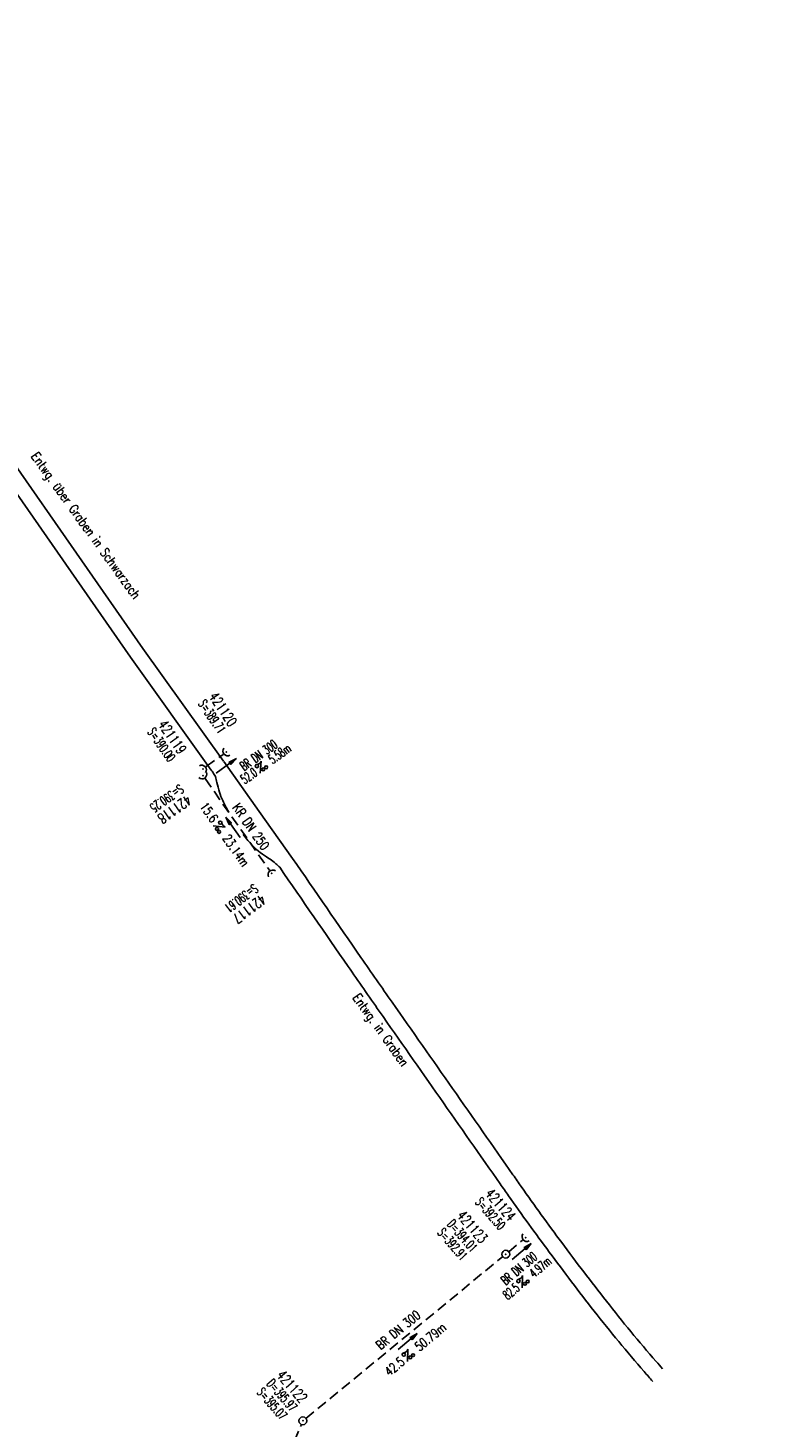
# Model space of a CAD drawing. Extents: x 450316 to 454644, y 428795 to 436505.
# Tile 225 of 256: x 451399 to 451542, y 434903 to 435174. Entities that reach past the tile are written whole.
import ezdxf
from ezdxf.enums import TextEntityAlignment as Align

# ---------------------------------------------------------------- set-up
doc = ezdxf.new("R2010")
doc.units = 0
doc.header["$LTSCALE"] = 2
doc.header["$MEASUREMENT"] = 0
for name, pattern in [('ACHSE', [5.5, 4, -0.5, 0.5, -0.5]), ('AUSGEZOGEN', [0]), ('GESTRICH-X2', [1.5, 1, -0.5])]:
    doc.linetypes.add(name, pattern=pattern)
doc.layers.get('0').update_dxf_attribs({"linetype": 'CONTINUOUS'})
for name, color, linetype in [('ACHSETOP', 1, 'ACHSE'), ('FBR', 8, 'CONTINUOUS'), ('KANAL', 7, 'GESTRICH-X2'), ('PFEIL', 7, 'CONTINUOUS'), ('SCHACHTNR', 6, 'CONTINUOUS'), ('SCHRIFT', 7, 'AUSGEZOGEN'), ('SCHSYMBOL', 7, 'CONTINUOUS'), ('TEXTO', 4, 'CONTINUOUS'), ('TEXTU', 4, 'CONTINUOUS'), ('WEG', 8, 'AUSGEZOGEN')]:
    doc.layers.add(name, color=color, linetype=linetype)
doc.styles.add('ROMANS', font='romans.shx', dxfattribs={"width": 0.8})

# ---------------------------------------------------------------- blocks, each defined once
blk = doc.blocks.new('40')
at = {"color": 0}
blk.add_arc((0.02, 0.31), 0.91, 192.5363, 347.4637, dxfattribs=at)
blk.add_point((0, 0), dxfattribs=at)
blk = doc.blocks.new('PROM')
blk.add_line((1.57, 1.82), (0.02, 0.02))
for centre, radius in [((0.32, 1.51), 0.317), ((0.94, 0.29), 0.283), ((1.64, 0.29), 0.283)]:
    blk.add_circle(centre, radius)
blk.add_arc((0.99, 2.68), 1.03, 239.1414, 303.3549)
blk = doc.blocks.new('PFEIL2')
at = {"color": 0}
for p, q in [((0.88, 0), (-2.4, -0.01)), ((0.88, -0.27), (0.88, 0.28)), ((0.88, 0.28), (2.43, 0.01)), ((0.91, 0.27), (0.88, 0.26)), ((0.97, 0.26), (0.88, 0.25)), ((1.02, 0.25), (0.88, 0.23)), ((1.07, 0.24), (0.88, 0.21)), ((1.13, 0.23), (0.88, 0.19)), ((1.18, 0.22), (0.88, 0.17)), ((1.24, 0.21), (0.88, 0.15)), ((1.29, 0.21), (0.88, 0.14)), ((1.34, 0.2), (0.88, 0.12)), ((1.4, 0.19), (0.88, 0.1)), ((1.45, 0.18), (0.88, 0.08)), ((1.51, 0.17), (0.88, 0.06)), ((1.56, 0.16), (0.88, 0.04)), ((1.61, 0.15), (0.88, 0.02)), ((1.67, 0.14), (0.88, 0.01)), ((1.72, 0.13), (0.88, -0.01)), ((1.78, 0.12), (0.88, -0.03)), ((1.83, 0.11), (0.88, -0.05)), ((1.88, 0.1), (0.88, -0.07)), ((1.94, 0.09), (0.88, -0.09)), ((2.05, 0.08), (0.88, -0.12)), ((1.99, 0.08), (0.88, -0.11)), ((2.1, 0.07), (0.88, -0.14)), ((2.15, 0.06), (0.88, -0.16)), ((2.21, 0.05), (0.88, -0.18)), ((2.26, 0.04), (0.88, -0.2)), ((2.32, 0.03), (0.88, -0.22)), ((2.37, 0.02), (0.88, -0.23)), ((2.42, 0.01), (0.88, -0.25)), ((2.43, 0.01), (0.88, -0.27))]:
    blk.add_line(p, q, dxfattribs=at)
blk = doc.blocks.new('GST')
at = {"color": 0}
blk.add_circle((0, 0), 0.75, dxfattribs=at)
blk.add_point((0, 0), dxfattribs=at)
blk = doc.blocks.new('10')
blk.add_blockref('GST', (0, 0))

msp = doc.modelspace()

# ---------------------------------------------------------------- linework, layer by layer
at = {"layer": 'ACHSETOP', "flags": 128}
msp.add_lwpolyline([(451271.77, 435019.04, -0.000001), (451272.37, 435018.35, -0.000032), (451272.39, 435018.33), (451288.79, 434999.46, -0.000002), (451296.99, 434990.03, 0.000007), (451305.2, 434980.6, 0.000007), (451313.4, 434971.16, -0.000007), (451321.6, 434961.73, -0.000007), (451329.8, 434952.3, 0.000007), (451338, 434942.87, 0.000007), (451346.21, 434933.43, -0.000007), (451354.41, 434924, -0.000007), (451362.61, 434914.57, 0.000011), (451370.81, 434905.14, 0.000001), (451379.01, 434895.7, 0.000001), (451387.22, 434886.27), (451403.62, 434867.4), (451420.02, 434848.54), (451436.43, 434829.67, -0.000013), (451444.63, 434820.24, 0.000007), (451452.83, 434810.81, 0.000007), (451461.03, 434801.38, -0.000007), (451469.24, 434791.94, -0.000007), (451477.44, 434782.51, 0.000007), (451485.64, 434773.08, 0.000007), (451493.84, 434763.64, -0.000007), (451502.04, 434754.21, -0.000007), (451510.25, 434744.78, 0.000007), (451518.45, 434735.35, 0.000007), (451526.65, 434725.91, -0.000007), (451534.85, 434716.48, -0.000007), (451543.05, 434707.05, 0.000011), (451551.26, 434697.61, 0.000001), (451559.46, 434688.18, 0.000001), (451567.66, 434678.75), (451584.07, 434659.88, -0.000001), (451592.27, 434650.45, -0.000001), (451600.47, 434641.02, -0.000011), (451608.67, 434631.59, 0.000013), (451616.87, 434622.15), (451633.28, 434603.29), (451649.68, 434584.42, -0.000013), (451657.88, 434574.99, 0.000007), (451666.09, 434565.56, 0.000007), (451674.29, 434556.12, -0.000007), (451682.49, 434546.69, -0.000007), (451690.69, 434537.26, 0.000006), (451698.89, 434527.83), (451715.3, 434508.96, -0.000015), (451721.01, 434502.39, 0.000008), (451726.72, 434495.82, 0.000958), (451727.52, 434494.91, 0.000181), (451731.72, 434490.11, 0.003894), (451738.18, 434482.87, 0.00247), (451748.5, 434471.58, 0.003793), (451756.23, 434463.34, 0.003129), (451765.74, 434453.48, 0.00313), (451774.53, 434444.59, 0.003132), (451783.43, 434435.81, 0.003134), (451792.43, 434427.15, 0.003132), (451801.55, 434418.59, 0.003131), (451810.77, 434410.15, 0.00313), (451820.1, 434401.83, 0.003133), (451829.54, 434393.62, 0.003138), (451839.07, 434385.54, 0.003131), (451848.69, 434377.58, 0.003125), (451858.43, 434369.73, 0.003124), (451868.27, 434362, 0.00313), (451878.19, 434354.41, 0.003138), (451888.2, 434346.95, 0.003133), (451898.32, 434339.59, 0.003131), (451908.52, 434332.37, 0.003131), (451918.82, 434325.28, 0.003132), (451929.21, 434318.32, 0.003136), (451939.67, 434311.49, 0.00313), (451950.21, 434304.8, 0.003123), (451960.86, 434298.22, 0.003128), (451971.59, 434291.78, 0.003137), (451982.37, 434285.49, 0.003139), (451993.23, 434279.33, 0.003133), (452004.2, 434273.3, 0.003123), (452015.23, 434267.41, 0.003125), (452026.32, 434261.66, 0.003132), (452037.5, 434256.05, 0.003138), (452048.73, 434250.58, 0.003134), (452060.02, 434245.26, 0.003122), (452071.41, 434240.07, 0.003127), (452083.62, 434234.69, 0.003578), (452094.35, 434230.12, 0.002702), (452108.41, 434224.35, 0.004189), (452117.53, 434220.76, 0.00053), (452126.34, 434217.38, 0.001569), (452129.32, 434216.25, 0.000008), (452135.11, 434214.08, -0.000025), (452140.91, 434211.9), (452164.31, 434203.12, 0.000006), (452176.02, 434198.73, -0.000007), (452187.72, 434194.34), (452211.13, 434185.56), (452234.54, 434176.78, -0.000012), (452246.24, 434172.39, 0.000007), (452257.94, 434168, 0.000002), (452265.75, 434165.08, 0.000001), (452281.35, 434159.22, 0.000005), (452293.05, 434154.83, -0.000007), (452304.76, 434150.44, -0.000019), (452316.46, 434146.05, 0.000015), (452328.17, 434141.66, 0.000002), (452338.1, 434137.94, 0.000001), (452351.57, 434132.88, 0.000004), (452363.28, 434128.49, -0.000006), (452374.98, 434124.1, -0.00002), (452386.68, 434119.71, 0.00002), (452398.39, 434115.32, 0.000006), (452410.09, 434110.93, -0.000004), (452421.8, 434106.54, -0.000001), (452435.27, 434101.49, -0.000002), (452445.2, 434097.76, -0.000015), (452456.91, 434093.37, 0.000019), (452468.61, 434088.98, 0.000007), (452480.31, 434084.59, -0.000006), (452492.02, 434080.2, -0.000002), (452503.72, 434075.81, 0.000002), (452515.42, 434071.42, 0.000006), (452527.13, 434067.03, -0.000007), (452538.83, 434062.64, -0.000019), (452550.54, 434058.25, 0.000015), (452562.24, 434053.86, 0.000002), (452572.17, 434050.13, 0.000001), (452585.65, 434045.08, 0.000004), (452597.35, 434040.69, -0.000006), (452609.05, 434036.3, -0.00002), (452620.76, 434031.91, 0.00002), (452632.46, 434027.52, 0.000006), (452644.17, 434023.13, -0.000004), (452655.87, 434018.74, -0.000001), (452669.35, 434013.68, -0.000002), (452679.28, 434009.96, -0.000015), (452690.98, 434005.57, 0.000014), (452702.68, 434001.18, 0.000011), (452714.39, 433996.79, -0.000001), (452726.09, 433992.4, -0.000007), (452735.03, 433989.04, -0.000005), (452748.18, 433984.11, -0.000156), (452748.22, 433984.1, -0.000005), (452749.5, 433983.61, -0.004183), (452758.69, 433980.07, -0.002721), (452772.75, 433974.43, -0.005081), (452782.77, 433970.22, -0.003908), (452795.7, 433964.52, -0.003912), (452807.05, 433959.3, -0.003907), (452818.33, 433953.9, -0.003903), (452829.52, 433948.33, -0.003904), (452840.62, 433942.58, -0.003907), (452851.63, 433936.66, -0.003909), (452862.54, 433930.57, -0.003906), (452873.35, 433924.31, -0.003899), (452884.08, 433917.88, -0.003907), (452894.71, 433911.27, -0.003917), (452905.21, 433904.52, -0.003914), (452915.61, 433897.6, -0.003904), (452925.91, 433890.51, -0.003895), (452936.11, 433883.25, -0.003902), (452946.17, 433875.85, -0.003909), (452956.12, 433868.3, -0.003904), (452965.96, 433860.58, -0.003908), (452975.67, 433852.7, -0.00391), (452985.26, 433844.69, -0.003909), (452994.72, 433836.52, -0.003908), (453004.05, 433828.2, -0.003902), (453013.25, 433819.74, -0.003901), (453022.32, 433811.14, -0.003907), (453031.26, 433802.39, -0.003913), (453040.05, 433793.51, -0.003909), (453048.99, 433784.19, -0.00418), (453057.22, 433775.34, -0.003621), (453064.8, 433766.92, -0.003001), (453073.81, 433756.65, -0.003775), (453082.93, 433745.95, -0.004894), (453089.82, 433737.59, -0.004962), (453096.58, 433729.04, -0.003805), (453105.2, 433717.74, -0.003005), (453113.36, 433706.73, -0.003643), (453119.97, 433697.57, -0.004174), (453127.23, 433687.17, -0.004295), (453134.1, 433676.95, -0.003507), (453140.02, 433667.85, -0.002688), (453147.59, 433655.9, -0.003695), (453155.36, 433643.25, -0.00538), (453160.55, 433634.47, -0.005332), (453165.53, 433625.6, -0.003667), (453172.54, 433612.58, -0.002679), (453179.1, 433600.02, -0.003501), (453183.99, 433590.35, -0.004313), (453189.2, 433579.67, -0.003909), (453194.74, 433567.79, -0.003909), (453199.85, 433556.38, -0.003909), (453204.78, 433544.89, -0.003903), (453209.81, 433532.66, -0.004384), (453214.1, 433521.7, -0.003423), (453219.66, 433506.82, -0.005955), (453222.69, 433498.22, -0.000145), (453225.57, 433489.74, -0.000252), (453227.22, 433484.85, -0.000085), (453230.06, 433476.42, -0.000405), (453230.66, 433474.65, -0.003646), (453233.57, 433465.74, 0.00217), (453238.42, 433450.76, 0.000006), (453242.33, 433438.88, -0.000007), (453246.23, 433427.01, -0.000012), (453250.13, 433415.13, 0.000009), (453254.03, 433403.26, 0.003001), (453258.01, 433391.4, -0.003002), (453261.98, 433379.55, -0.003008), (453265.82, 433367.65, 0.003009), (453269.65, 433355.76, 0.00001), (453273.55, 433343.88, -0.000019), (453277.45, 433332.01), (453285.26, 433308.26, 0.000005), (453289.16, 433296.38, -0.000004), (453293.06, 433284.51, -0.000001), (453297.41, 433271.27, -0.000001), (453300.87, 433260.76, -0.00001), (453304.77, 433248.88, 0.000008), (453308.67, 433237.01, 0.000011), (453312.58, 433225.13, -0.000004), (453316.48, 433213.26, -0.000007), (453317.96, 433208.76, -0.000002), (453324.28, 433189.51, -0.00006), (453324.75, 433188.09, 0.000004), (453325.21, 433186.68, 0.001409), (453327.81, 433178.86, 0.000842), (453332.21, 433165.79, 0.002106), (453335.59, 433155.93, 0.001506), (453340.42, 433142.18, 0.001603), (453344.59, 433130.55, 0.001566), (453348.93, 433118.67, 0.00157), (453353.28, 433106.99, 0.001563), (453357.73, 433095.28, 0.001555), (453362.24, 433083.61, 0.001558), (453366.82, 433071.99, 0.001562), (453371.48, 433060.39, 0.001561), (453376.21, 433048.82, 0.001565), (453381.01, 433037.27, 0.001565), (453385.88, 433025.76, 0.001563), (453390.82, 433014.29, 0.001561), (453395.84, 433002.83, 0.001559), (453400.93, 432991.41, 0.00156), (453406.08, 432980.03, 0.001563), (453411.31, 432968.67, 0.001565), (453416.61, 432957.35, 0.001562), (453421.98, 432946.08, 0.001558), (453427.42, 432934.81, 0.001559), (453432.94, 432923.58, 0.001564), (453438.52, 432912.41, 0.001566), (453444.16, 432901.27, 0.001564), (453449.89, 432890.15, 0.001558), (453455.36, 432879.68, 0.001394), (453461.54, 432868.03, 0.001724), (453468.57, 432854.96, 0.002516), (453473.46, 432846.05, 0.001346), (453478.16, 432837.66, 0.000835), (453485.79, 432824.15, 0.000825), (453493.39, 432810.79, 0.001335), (453498.13, 432802.56, 0.002522), (453503.26, 432793.8, 0.001723), (453510.87, 432781.05, 0.001395), (453517.7, 432769.77, 0.001557), (453523.88, 432759.7, 0.001564), (453531.45, 432747.52, 0.002105), (453537.15, 432738.52, 0.001027), (453545.2, 432725.95, 0.001523), (453550.68, 432717.5, 0.000001), (453550.84, 432717.26, 0.000124), (453550.84, 432717.26, 0.000024), (453557.6, 432706.91, -0.000007), (453564.35, 432696.57, -0.000001), (453571.19, 432686.1, 0.000005), (453578.03, 432675.64, 0.000012), (453584.86, 432665.17, -0.000012), (453591.7, 432654.7, -0.000004), (453598.53, 432644.24, 0.000004), (453605.37, 432633.77, 0.000001), (453612.2, 432623.31, -0.000001), (453619.04, 432612.84, -0.000004), (453625.87, 432602.38, 0.000003), (453632.71, 432591.91), (453646.38, 432570.98, -0.000014), (453650.94, 432564, -0.000007), (453660.05, 432550.05, -0.002465), (453666.82, 432539.57, 0.002471), (453673.57, 432529.12, 0.002497), (453680.47, 432518.67, -0.002488), (453687.39, 432508.18, -0.000003), (453694.22, 432497.72, 0.000006), (453701.06, 432487.25), (453714.73, 432466.32, -0.000006), (453721.57, 432455.86, 0.000006), (453728.4, 432445.39, 0.000183), (453728.47, 432445.28, -0.000027), (453728.97, 432444.52, -0.003905), (453733.99, 432436.71, -0.002472), (453741.77, 432424.27, -0.005163), (453747.3, 432415.1, -0.003867), (453754.47, 432402.74, -0.003958), (453760.53, 432391.89, -0.003913), (453766.49, 432380.82, -0.003903), (453772.25, 432369.72, -0.003904), (453777.83, 432358.53, -0.003901), (453783.48, 432346.73, -0.004288), (453788.46, 432335.91, -0.003523), (453794.25, 432322.76, -0.004762), (453798.38, 432312.96, -0.001651), (453802.11, 432303.78, -0.002689), (453804.34, 432298.12, -0.001542), (453805.53, 432295.04, -0.000893), (453807.56, 432289.71, -0.005639), (453811.07, 432280.12, -0.003891), (453815.88, 432266.14, -0.00573), (453819.49, 432254.95, -0.005082), (453823.29, 432242.26, -0.004537), (453827.3, 432227.85, -0.006762), (453829.77, 432218.12, -0.001828), (453832.34, 432207.23, -0.002855), (453833.92, 432200.25, -0.000688), (453834.59, 432197.18, -0.000614), (453835.33, 432193.75, -0.005087), (453837.35, 432183.82, -0.003463), (453840.08, 432169.2, -0.004355), (453841.88, 432158.58, -0.003298), (453844.05, 432144.52, -0.003873), (453845.96, 432130.87, -0.004703), (453847.34, 432119.6, -0.004431), (453848.68, 432106.66, -0.004859), (453849.68, 432094.85, -0.001971), (453850.76, 432079.75, -0.003754), (453851.23, 432071.81, -0.000235), (453851.27, 432071.06, -0.000154), (453851.33, 432069.9, -0.005004), (453851.76, 432059.36, -0.003657), (453852.1, 432044.92, -0.006284), (453852.13, 432034.65, -0.00442), (453851.87, 432020.06, -0.004496), (453851.36, 432005.74, -0.005961), (453850.74, 431994.95, -0.004032), (453849.63, 431980.54, -0.005521), (453848.62, 431970.04, -0.000545), (453848.17, 431965.89, -0.00099), (453847.92, 431963.6, -0.002817), (453847.08, 431956.57, -0.001743), (453845.62, 431945.22, -0.004295), (453844.13, 431934.59, -0.003233), (453841.93, 431920.5, -0.003719), (453839.9, 431908.59, -0.003474), (453837.54, 431895.88, -0.003471), (453834.93, 431882.78, -0.003984), (453832.48, 431871.4, -0.002961), (453829.25, 431857.36, -0.00403), (453826.74, 431847.07, -0.001132), (453824.96, 431840.11, -0.001603), (453823.67, 431835.21, -0.002375), (453822.37, 431830.36, -0.001541), (453820.3, 431822.92, -0.005811), (453817.74, 431814.24, -0.003321), (453813, 431799.15, -0.004369), (453808.95, 431786.93, -0.004589), (453804.89, 431775.36, -0.004977), (453800.13, 431762.59, -0.00596), (453795.93, 431752.02, -0.002426), (453790.61, 431739.3, -0.004094), (453787.37, 431731.79, -0.000338), (453786.71, 431730.31, -0.000388), (453786.14, 431729.02, -0.004625), (453782.63, 431721.36, -0.002368), (453775.59, 431706.51, -0.004069), (453770.2, 431695.52, -0.003863), (453764.34, 431684.03, -0.004659), (453758.24, 431672.55, -0.005048), (453752.4, 431662.07, -0.002758), (453744.86, 431649, -0.004203), (453739.78, 431640.49, -0.000453), (453738.55, 431638.46, -0.00049), (453737.41, 431636.59, -0.004121), (453733.36, 431630.11, -0.00246), (453726.45, 431619.35, -0.006277), (453720.59, 431610.57, -0.004581), (453712.3, 431598.73, -0.005038), (453704.6, 431588.16, -0.005528), (453697.38, 431578.67, -0.004083), (453688.22, 431567.1, -0.005886), (453681.7, 431559.21, -0.001219), (453676.74, 431553.36, -0.002238), (453674.01, 431550.2, -0.001962), (453670.56, 431546.26, -0.001297), (453665.3, 431540.34, -0.004313), (453658.17, 431532.48, -0.003182), (453648.34, 431521.97, -0.004167), (453639.22, 431512.51, -0.00462), (453630.85, 431504.12, -0.002727), (453619.91, 431493.48, -0.004271), (453612.84, 431486.78, -0.000068), (453609.88, 431484.03, -0.000648), (453609.57, 431483.75, -0.000003), (453600.64, 431475.49, -0.000005), (453594.49, 431469.8), (453576.13, 431452.83), (453557.78, 431435.85), (453539.42, 431418.88), (453521.07, 431401.91, 0.000001), (453511.89, 431393.42, 0.000001), (453502.71, 431384.94, 0.000013), (453493.53, 431376.45, -0.000013), (453484.35, 431367.96, 0), (453475.18, 431359.48, 0), (453466, 431350.99), (453447.64, 431334.02, 0.000001), (453438.46, 431325.53, 0.000001), (453429.29, 431317.04, 0.000013), (453420.11, 431308.56, -0.000007), (453410.93, 431300.07, -0.000004), (453403.53, 431293.23, -0.000002), (453392.58, 431283.1, -0.00001), (453383.4, 431274.61, 0.000015), (453374.22, 431266.13, 0.000014), (453365.04, 431257.64, -0.000013), (453355.86, 431249.15, 0), (453343.63, 431237.84, -0.000001), (453337.51, 431232.18), (453319.15, 431215.21, 0.000001), (453309.98, 431206.72, 0.000001), (453300.8, 431198.24, 0.000013), (453291.62, 431189.75, -0.000013), (453282.44, 431181.26, -0.000001), (453273.27, 431172.78, -0.000001), (453264.09, 431164.29), (453245.73, 431147.32), (453227.38, 431130.34), (453209.02, 431113.37, 0.000014), (453199.84, 431104.89, -0.000009), (453190.66, 431096.4, -0.000019), (453181.49, 431087.91, 0.000019), (453172.31, 431079.43, 0.000009), (453163.13, 431070.94, -0.000008), (453153.95, 431062.45), (453135.6, 431045.48, 0.000009), (453134.86, 431044.8, 0.000002), (453130.42, 431040.69, 0.002804), (453126.11, 431036.66, 0.001372), (453117.38, 431028.36, 0.005333), (453110.16, 431021.31, 0.003613), (453099.69, 431010.7, 0.004216), (453091.36, 431002.01, 0.003913), (453082.55, 430992.5, 0.00391), (453074.2, 430983.2, 0.003911), (453066, 430973.77, 0.003912), (453057.94, 430964.21, 0.003915), (453050.03, 430954.53, 0.00391), (453042.29, 430944.73, 0.003905), (453034.68, 430934.8, 0.003908), (453027.23, 430924.75, 0.003912), (453019.95, 430914.6, 0.003918), (453012.83, 430904.33, 0.003918), (453005.87, 430893.95, 0.003907), (452999.07, 430883.47, 0.0039), (452992.43, 430872.86, 0.003908), (452985.95, 430862.15, 0.00392), (452979.66, 430851.37, 0.00392), (452973.54, 430840.5, 0.003904), (452967.57, 430829.49, 0.003903), (452961.77, 430818.39, 0.003916), (452956.17, 430807.24, 0.00392), (452950.74, 430796, 0.00391), (452945.47, 430784.65, 0.003904), (452940.39, 430773.22, 0.00391), (452935.48, 430761.73, 0.003913), (452930.76, 430750.17, 0.003909), (452926.22, 430738.51, 0.003913), (452921.86, 430726.79, 0.003918), (452917.69, 430715.02, 0.003913), (452913.7, 430703.18, 0.003909), (452909.89, 430691.26, 0.003904), (452906.27, 430679.29, 0.003908), (452902.84, 430667.28, 0.003914), (452899.6, 430655.21, 0.003911), (452896.55, 430643.09, 0.003914), (452893.69, 430630.91, 0.003917), (452891.02, 430618.71, 0.003911), (452890.73, 430617.31, 0.000237), (452886.25, 430594.17, 0.007575), (452884.76, 430585.79, 0.003906), (452882.25, 430569.49)], format="xyb", dxfattribs=at)
at = {"layer": 'FBR', "flags": 128}
for points in [[(450931.02, 435664.25, 0), (450939.29, 435645.95, 0.000057)], [(451603.01, 434662.96, 0.000001), (451617.47, 434646.37, 0.000004)], [(451702.59, 434548.49, -0.000002), (451714.33, 434534.99, -0.000013)], [(451440.92, 435018.06, 0.02985), (451442.8, 435015.83, 0.046396), (451444.21, 435014.58, 0.009595), (451445.84, 435013.45, -0.015029), (451446.87, 435012.71, -0.02073), (451447.22, 435012.42, -0.009265), (451447.96, 435011.73)], [(451372.55, 434928, -0.000033), (451380.2, 434919.2, 0.000014), (451387.86, 434910.4, 0.000069), (451395.88, 434901.18, -0.000074), (451403.9, 434891.95, -0.000621)]]:
    msp.add_lwpolyline(points, format="xyb", dxfattribs=at)
at = {"layer": 'FBR'}
msp.add_lwpolyline([(451437.12, 435032.22), (451421.51, 435054.02), (451395.8, 435090.86), (451386.29, 435104.21), (451362.67, 435136.05), (451338.98, 435165.32), (451310.01, 435196.59), (451272.93, 435234.59), (451238.74, 435269.49), (451235.15, 435273.3), (451232.84, 435277.22), (451222.97, 435287.71), (451218.83, 435289.79), (451201.34, 435307.09), (451172.62, 435336.46)], dxfattribs=at)
msp.add_lwpolyline([(451170.52, 435334.41), (451199.25, 435305.02), (451222, 435282.38), (451226.39, 435277.95), (451236.63, 435267.43), (451270.83, 435232.53), (451307.88, 435194.56), (451336.75, 435163.39), (451360.34, 435134.24), (451383.91, 435102.48), (451393.4, 435089.16), (451419.11, 435052.32), (451434.73, 435030.5, -0.023797), (451435.31, 435029.66, -0.054267), (451435.51, 435029.26, -0.032475), (451435.83, 435028.12, 0.020197), (451436.31, 435026.27, 0.03657), (451436.93, 435024.62, 0.025671), (451438.11, 435022.41, -0.025671)], format="xyb", dxfattribs=at)
at = {"layer": 'FBR', "flags": 128}
msp.add_lwpolyline([(451437.18, 435032.15), (451443.99, 435022.51), (451450.45, 435013.46)], dxfattribs=at)
at = {"layer": 'KANAL'}
for p, q in [((451433.72, 435031.19), (451437.03, 435033.56)), ((451433.53, 435028.87), (451445.97, 435011.16)), ((451492.28, 434937.41), (451494.94, 434939.66)), ((451453.03, 434905.19), (451491.12, 434936.47)), ((451438.25, 434870.38), (451452.16, 434904.03))]:
    msp.add_line(p, q, dxfattribs=at)
at = {"layer": 'WEG'}
for points in [[(451520.13, 434912.36, -0.001124), (451518.48, 434914.24, -0.013558), (451508.8, 434925.96, -0.005941), (451500.12, 434937.34, -0.006323), (451492.24, 434948.23, -0.00071), (451490.63, 434950.52, -0.000049), (451467.23, 434983.91, -0.001345), (451461.2, 434992.57, -0.000609), (451447.96, 435011.73)], [(451522.04, 434914.78, -0.000856), (451520.79, 434916.21, -0.013561), (451511.16, 434927.87, -0.005938), (451502.53, 434939.18, -0.00632), (451494.69, 434950, -0.000713), (451493.1, 434952.28, -0.000049), (451469.72, 434985.64, -0.001345), (451463.68, 434994.3, -0.00061), (451450.45, 435013.46)]]:
    msp.add_lwpolyline(points, format="xyb", dxfattribs=at)

# ---------------------------------------------------------------- block references
at = {"layer": 'PFEIL'}
for p, rotation in [((451437.61, 435031.32), 35.4637), ((451438.94, 435019.43), 125.076), ((451494.79, 434937.45), 39.97520000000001), ((451472.71, 434920.06), 39.3633)]:
    msp.add_blockref('PFEIL2', p, dxfattribs=dict(at, rotation=rotation))
at = {"layer": 'SCHSYMBOL'}
for name, p, rotation in [('40', (451437.65, 435034), 311.008), ('40', (451433.11, 435030.76), 131.0079999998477), ('40', (451433.11, 435029.47), 33.26608647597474), ('40', (451446.41, 435010.54), 221.0079999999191), ('40', (451495.52, 434940.13), 311.008), ('10', (451491.71, 434936.94), 311.008), ('10', (451452.44, 434904.73), 311.008)]:
    msp.add_blockref(name, p, dxfattribs=dict(at, rotation=rotation))
at = {"layer": 'TEXTU'}
for p, rotation in [((451444.17, 435029.87), 35.4637), ((451435.05, 435019.75), 305.076), ((451494.88, 434930.39), 39.97520000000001), ((451472.68, 434916.16), 39.3633)]:
    msp.add_blockref('PROM', p, dxfattribs=dict(at, rotation=rotation))

# ---------------------------------------------------------------- texts
at = {"layer": 'SCHACHTNR', "style": 'ROMANS'}
for s, height, rotation, width, p in [('S=389.71', 1.8, 303.9936, 0.6, (451432.11, 435043.34)), ('421120', 2, 303.9936, 0.7, (451434.16, 435044.72)), ('S=390.00', 1.8, 304.7831, 0.6, (451422.29, 435037.87)), ('421119', 2, 304.7831, 0.7, (451424.33, 435039.31)), ('S=390.25', 1.8, 215.0389, 0.6, (451428.58, 435027.85)), ('421118', 2, 215.0389, 0.7, (451430.03, 435025.81)), ('S=390.61', 1.8, 216.9454, 0.6, (451442.92, 435008.64)), ('421117', 2, 216.9454, 0.7, (451444.41, 435006.62)), ('421124', 2, 311.008, 0.7, (451487.59, 434948.56)), ('S=392.50', 1.8, 311.008, 0.6, (451485.69, 434946.93)), ('421123', 2, 311.008, 0.7, (451482.12, 434944.28)), ('S=392.91', 1.8, 311.008, 0.6, (451478.37, 434941)), ('D=394.01', 1.8, 311.008, 0.6, (451480.25, 434942.65)), ('421122', 2, 311.008, 0.7, (451447.23, 434913.44)), ('D=395.97', 1.8, 311.008, 0.6, (451445.36, 434911.82)), ('S=395.07', 1.8, 311.008, 0.6, (451443.45, 434910.16))]:
    msp.add_text(s, height=height, rotation=rotation, dxfattribs=dict(at, width=width)).set_placement(p)
at = {"layer": 'SCHRIFT', "style": 'ROMANS', "width": 0.8}
for s, rotation, p in [('Entwg. über Graben in Schwarzach', 305.7626, (451399.75, 435091.12)), ('Entwg. in Graben', 305.6059, (451461.96, 434986.51))]:
    msp.add_text(s, height=1.8, rotation=rotation, dxfattribs=at).set_placement(p)
at = {"layer": 'TEXTO', "style": 'ROMANS'}
for s, rotation, width, p in [('BR DN 300', 35.4637, 0.6, (451444.39, 435032.66)), ('KR DN 250', 305.076, 0.75, (451441.66, 435019.06)), ('BR DN 300', 39.9752, 0.6, (451494.83, 434933.49)), ('BR DN 300', 39.3633, 0.75, (451471.44, 434921.59))]:
    msp.add_text(s, height=1.8, rotation=rotation, dxfattribs=dict(at, width=width)).set_placement(p, align=Align.CENTER)
at = {"layer": 'TEXTU', "style": 'ROMANS'}
for s, rotation, width, p in [('5.58m', 35.4637, 0.6, (451446.59, 435031.61)), ('52.0', 35.4637, 0.6, (451441.19, 435027.73)), ('15.6', 305.076, 0.75, (451432.41, 435023.5)), ('23.14m', 305.076, 0.75, (451436.78, 435017.31)), ('4.97m', 39.9752, 0.6, (451497.18, 434932.3)), ('82.5', 39.9752, 0.6, (451492.08, 434928.02)), ('50.79m', 39.3633, 0.75, (451475, 434918.06)), ('42.5', 39.3633, 0.75, (451469.16, 434913.25))]:
    msp.add_text(s, height=1.8, rotation=rotation, dxfattribs=dict(at, width=width)).set_placement(p)

doc.saveas('drawing.dxf')
